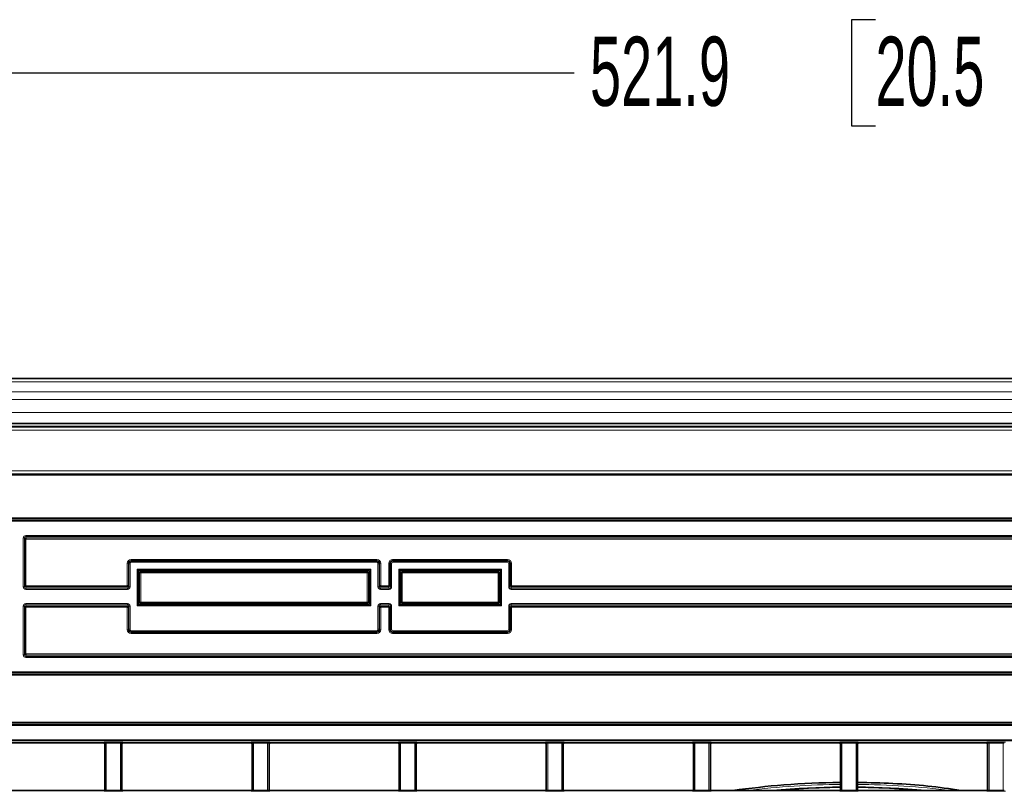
# Model space of a CAD drawing. Header units: millimetres. Extents: x 0 to 1118, y 0 to 864.
# Tile 77 of 172: x 555 to 600, y 390 to 425. Entities that reach past the tile are written whole.
import ezdxf

# ---------------------------------------------------------------- set-up
doc = ezdxf.new("R2010")
doc.units = ezdxf.units.MM
doc.layers.add('ALPHAREV', color=7, linetype='Continuous', lineweight=25)
doc.styles.add('SLDTEXTSTYLE0', font='TXT', dxfattribs={"width": 0.605})
doc.dimstyles.new('SLDDIMSTYLE0', dxfattribs={"dimtxt": 3.175, "dimasz": 4.572, "dimexe": 0, "dimexo": 0.0625, "dimgap": 0.79375, "dimtad": 0, "dimtih": 1, "dimtoh": 1, "dimdec": 1, "dimlfac": 4, "dimrnd": 1e-09, "dimzin": 12, "dimdsep": 46, "dimtxsty": 'SLDTEXTSTYLE0', "dimsah": 1, "dimcen": 0.09, "dimadec": 0, "dimazin": 3, "dimtfac": 1, "dimtofl": 0, "dimtmove": 0, "dimatfit": 3, "dimfxl": 1, "dimfrac": 2, "dimtolj": 1, "dimtzin": 12, "dimarcsym": 0})

# ---------------------------------------------------------------- blocks, each defined once
blk = doc.blocks.new('_D_6')
at = {"layer": 'ALPHAREV'}
for p, q in [((594.429, 424.932), (593.338, 424.932)), ((593.338, 424.932), (593.338, 420.059)), ((602.918, 424.932), (604.009, 424.932)), ((604.009, 424.932), (604.009, 420.059)), ((527.98, 393.285), (527.98, 424.096)), ((658.453, 393.285), (658.453, 424.096)), ((527.98, 422.495), (580.607, 422.495)), ((658.453, 422.495), (605.826, 422.495)), ((593.338, 420.059), (594.429, 420.059)), ((604.009, 420.059), (602.918, 420.059))]:
    blk.add_line(p, q, dxfattribs=at)
for points in [[(527.98, 422.495), (532.552, 421.733), (532.552, 423.257)], [(658.453, 422.495), (653.881, 423.257), (653.881, 421.733)]]:
    blk.add_solid(points, dxfattribs=at)
at = {"layer": 'ALPHAREV', "char_height": 3.175, "attachment_point": 1, "style": 'SLDTEXTSTYLE0'}
for s, insert in [('521.9', (581.332, 424.152)), ('20.5', (594.429, 424.152))]:
    blk.add_mtext(s, dxfattribs=dict(at, insert=insert))

msp = doc.modelspace()

# ---------------------------------------------------------------- linework, layer by layer
at = {"color": 7, "linetype": 'Continuous', "lineweight": 35}
for p, q in [((660.429, 408.457), (526.004, 408.457)), ((525.221, 406.239), (661.212, 406.239)), ((660.429, 406.395), (526.004, 406.395)), ((560.613, 399.599), (560.613, 399.599)), ((560.613, 398.141), (560.613, 399.599)), ((560.663, 399.649), (571.17, 399.649)), ((560.663, 399.649), (560.663, 399.649)), ((571.17, 399.649), (571.17, 399.649)), ((571.22, 399.599), (571.22, 398.141)), ((571.22, 399.599), (571.22, 399.599)), ((572.613, 399.599), (572.613, 399.599)), ((572.613, 398.141), (572.613, 399.599)), ((572.663, 399.649), (577.17, 399.649)), ((572.663, 399.649), (572.663, 399.649)), ((577.17, 399.649), (577.17, 399.649)), ((577.22, 399.599), (577.22, 398.141)), ((577.22, 399.599), (577.22, 399.599)), ((560.613, 398.141), (560.613, 398.141)), ((571.17, 398.091), (560.663, 398.091)), ((560.663, 398.091), (560.663, 398.091)), ((571.17, 398.091), (571.17, 398.091)), ((571.22, 398.141), (571.22, 398.141)), ((572.613, 398.141), (572.613, 398.141)), ((577.17, 398.091), (572.663, 398.091)), ((572.663, 398.091), (572.663, 398.091)), ((577.17, 398.091), (577.17, 398.091)), ((577.22, 398.141), (577.22, 398.141)), ((559.027, 391.735), (553.156, 391.735)), ((559.077, 389.604), (559.077, 391.685)), ((559.856, 391.685), (559.856, 389.604)), ((565.777, 391.735), (559.906, 391.735)), ((565.827, 389.604), (565.827, 391.685)), ((566.606, 391.685), (566.606, 389.604)), ((572.527, 391.735), (566.656, 391.735)), ((572.577, 389.604), (572.577, 391.685)), ((573.356, 391.685), (573.356, 389.604)), ((579.277, 391.735), (573.406, 391.735)), ((579.327, 389.604), (579.327, 391.685)), ((580.106, 391.685), (580.106, 389.604)), ((586.027, 391.735), (580.156, 391.735)), ((586.077, 389.604), (586.077, 391.685)), ((586.856, 391.685), (586.856, 389.604)), ((592.777, 391.735), (586.906, 391.735)), ((592.827, 389.604), (592.827, 391.685)), ((593.606, 391.685), (593.606, 389.604)), ((599.527, 391.735), (593.656, 391.735)), ((599.577, 391.685), (599.577, 389.604)), ((592.797, 389.925), (592.827, 389.93)), ((593.606, 389.927), (593.636, 389.925)), ((559.027, 389.554), (553.156, 389.554)), ((565.777, 389.554), (559.906, 389.554)), ((572.527, 389.554), (566.656, 389.554)), ((579.277, 389.554), (573.406, 389.554)), ((586.027, 389.554), (580.156, 389.554)), ((592.777, 389.554), (586.906, 389.554)), ((593.656, 389.554), (599.527, 389.554))]:
    msp.add_line(p, q, dxfattribs=at)
at = {"color": 7, "linetype": 'Continuous', "lineweight": 18}
for p, q in [((660.429, 408.311), (526.004, 408.311)), ((660.429, 407.854), (526.004, 407.854)), ((660.429, 407.5), (526.004, 407.5)), ((660.429, 406.895), (526.004, 406.895)), ((525.229, 406.222), (661.204, 406.222)), ((660.429, 406.27), (526.004, 406.27)), ((661.204, 406.097), (525.229, 406.097)), ((531.618, 404.218), (654.815, 404.218)), ((654.815, 404.093), (531.618, 404.093)), ((531.641, 404.071), (654.792, 404.071)), ((654.792, 404.021), (531.641, 404.021)), ((531.73, 402.07), (654.703, 402.07)), ((654.703, 402.02), (531.73, 402.02)), ((532.686, 401.959), (653.747, 401.959)), ((653.747, 401.909), (532.686, 401.909)), ((555.442, 401.255), (653.747, 401.255)), ((555.442, 401.255), (555.442, 401.205)), ((653.747, 401.205), (555.442, 401.205)), ((555.442, 401.205), (555.466, 401.145)), ((555.33, 398.897), (555.33, 401.143)), ((555.33, 401.143), (555.38, 401.143)), ((555.38, 401.143), (555.38, 398.897)), ((555.404, 401.082), (555.38, 401.143)), ((555.404, 398.957), (555.404, 401.082)), ((555.454, 401.082), (555.404, 401.082)), ((555.466, 401.095), (555.454, 401.082)), ((555.454, 401.082), (555.454, 398.957)), ((555.466, 401.145), (654.703, 401.145)), ((555.466, 401.095), (555.466, 401.145)), ((654.703, 401.095), (555.466, 401.095)), ((560.104, 398.957), (560.104, 399.982)), ((560.104, 399.982), (560.154, 399.982)), ((560.178, 399.958), (560.154, 399.982)), ((560.154, 399.982), (560.154, 398.957)), ((560.228, 399.958), (560.178, 399.958)), ((560.178, 398.897), (560.178, 399.958)), ((560.228, 399.958), (560.228, 398.897)), ((560.279, 400.157), (571.554, 400.157)), ((560.279, 400.157), (560.279, 400.107)), ((560.279, 400.107), (560.303, 400.083)), ((571.554, 400.107), (560.279, 400.107)), ((560.303, 400.033), (560.303, 400.083)), ((560.303, 400.083), (571.53, 400.083)), ((571.53, 400.033), (560.303, 400.033)), ((571.53, 400.083), (571.554, 400.107)), ((571.53, 400.033), (571.53, 400.083)), ((571.554, 400.157), (571.554, 400.107)), ((571.605, 398.897), (571.605, 399.958)), ((571.605, 399.958), (571.655, 399.958)), ((571.679, 399.982), (571.655, 399.958)), ((571.655, 399.958), (571.655, 398.897)), ((571.679, 398.957), (571.679, 399.982)), ((571.729, 399.982), (571.679, 399.982)), ((571.729, 399.982), (571.729, 398.957)), ((572.104, 398.957), (572.104, 399.982)), ((572.104, 399.982), (572.154, 399.982)), ((572.178, 399.958), (572.154, 399.982)), ((572.154, 399.982), (572.154, 398.957)), ((572.178, 398.897), (572.178, 399.958)), ((572.228, 399.958), (572.178, 399.958)), ((572.228, 399.958), (572.228, 398.897)), ((572.279, 400.157), (577.554, 400.157)), ((572.279, 400.157), (572.279, 400.107)), ((572.279, 400.107), (572.303, 400.083)), ((577.554, 400.107), (572.279, 400.107)), ((572.303, 400.033), (572.303, 400.083)), ((572.303, 400.083), (577.53, 400.083)), ((577.53, 400.033), (572.303, 400.033)), ((577.53, 400.083), (577.554, 400.107)), ((577.53, 400.033), (577.53, 400.083)), ((577.554, 400.157), (577.554, 400.107)), ((577.605, 398.897), (577.605, 399.958)), ((577.605, 399.958), (577.655, 399.958)), ((577.679, 399.982), (577.655, 399.958)), ((577.655, 399.958), (577.655, 398.897)), ((577.679, 398.957), (577.679, 399.982)), ((577.679, 399.982), (577.729, 399.982)), ((577.729, 399.982), (577.729, 398.957)), ((560.555, 398.033), (560.555, 399.706)), ((560.555, 399.706), (571.278, 399.706)), ((560.555, 399.706), (560.655, 399.656)), ((560.605, 399.606), (560.555, 399.706)), ((560.605, 399.606), (560.605, 398.133)), ((560.613, 399.599), (560.605, 399.606)), ((560.67, 399.541), (560.613, 399.599)), ((571.178, 399.656), (560.655, 399.656)), ((560.655, 399.656), (560.663, 399.649)), ((560.663, 399.649), (560.72, 399.591)), ((560.67, 399.541), (560.72, 399.541)), ((560.67, 398.198), (560.67, 399.541)), ((560.72, 399.591), (571.113, 399.591)), ((560.72, 399.541), (560.72, 399.591)), ((571.113, 399.541), (560.72, 399.541)), ((560.72, 399.541), (560.72, 398.198)), ((571.113, 399.591), (571.17, 399.649)), ((571.113, 399.591), (571.113, 399.541)), ((571.113, 399.541), (571.163, 399.541)), ((571.113, 398.198), (571.113, 399.541)), ((571.22, 399.599), (571.163, 399.541)), ((571.163, 399.541), (571.163, 398.198)), ((571.17, 399.649), (571.178, 399.656)), ((571.178, 399.656), (571.278, 399.706)), ((571.228, 399.606), (571.22, 399.599)), ((571.278, 399.706), (571.228, 399.606)), ((571.228, 398.133), (571.228, 399.606)), ((571.278, 399.706), (571.278, 398.033)), ((572.555, 398.033), (572.555, 399.706)), ((572.555, 399.706), (577.278, 399.706)), ((572.555, 399.706), (572.655, 399.656)), ((572.605, 399.606), (572.555, 399.706)), ((572.605, 399.606), (572.605, 398.133)), ((572.613, 399.599), (572.605, 399.606)), ((572.67, 399.541), (572.613, 399.599)), ((577.178, 399.656), (572.655, 399.656)), ((572.655, 399.656), (572.663, 399.649)), ((572.663, 399.649), (572.72, 399.591)), ((572.67, 399.541), (572.72, 399.541)), ((572.67, 398.198), (572.67, 399.541)), ((572.72, 399.541), (572.72, 399.591)), ((572.72, 399.591), (577.113, 399.591)), ((572.72, 399.541), (572.72, 398.198)), ((577.113, 399.541), (572.72, 399.541)), ((577.113, 399.591), (577.17, 399.649)), ((577.113, 399.541), (577.113, 399.591)), ((577.113, 398.198), (577.113, 399.541)), ((577.113, 399.541), (577.163, 399.541)), ((577.22, 399.599), (577.163, 399.541)), ((577.163, 399.541), (577.163, 398.198)), ((577.17, 399.649), (577.178, 399.656)), ((577.178, 399.656), (577.278, 399.706)), ((577.228, 399.606), (577.22, 399.599)), ((577.278, 399.706), (577.228, 399.606)), ((577.228, 398.133), (577.228, 399.606)), ((577.278, 399.706), (577.278, 398.033)), ((555.38, 398.897), (555.404, 398.957)), ((555.454, 398.957), (555.404, 398.957)), ((555.454, 398.957), (555.466, 398.945)), ((555.466, 398.945), (555.466, 398.895)), ((555.466, 398.945), (560.092, 398.945)), ((560.092, 398.945), (560.104, 398.957)), ((560.092, 398.945), (560.092, 398.895)), ((560.104, 398.957), (560.154, 398.957)), ((560.154, 398.957), (560.178, 398.897)), ((571.655, 398.897), (571.679, 398.957)), ((571.729, 398.957), (571.679, 398.957)), ((571.729, 398.957), (571.741, 398.945)), ((571.741, 398.945), (571.741, 398.895)), ((571.741, 398.945), (572.092, 398.945)), ((572.092, 398.945), (572.104, 398.957)), ((572.092, 398.945), (572.092, 398.895)), ((572.104, 398.957), (572.154, 398.957)), ((572.154, 398.957), (572.178, 398.897)), ((577.655, 398.897), (577.679, 398.957)), ((577.679, 398.957), (577.729, 398.957)), ((577.729, 398.957), (577.741, 398.945)), ((577.741, 398.895), (577.741, 398.945)), ((577.741, 398.945), (654.703, 398.945)), ((555.33, 398.897), (555.38, 398.897)), ((555.466, 398.895), (555.442, 398.834)), ((555.442, 398.784), (555.442, 398.834)), ((555.442, 398.834), (560.116, 398.834)), ((560.116, 398.784), (555.442, 398.784)), ((560.092, 398.895), (555.466, 398.895)), ((560.116, 398.834), (560.092, 398.895)), ((560.116, 398.784), (560.116, 398.834)), ((560.228, 398.897), (560.178, 398.897)), ((571.605, 398.897), (571.655, 398.897)), ((571.741, 398.895), (571.717, 398.834)), ((571.717, 398.784), (571.717, 398.834)), ((571.717, 398.834), (572.116, 398.834)), ((572.116, 398.784), (571.717, 398.784)), ((572.092, 398.895), (571.741, 398.895)), ((572.116, 398.834), (572.092, 398.895)), ((572.116, 398.784), (572.116, 398.834)), ((572.228, 398.897), (572.178, 398.897)), ((577.605, 398.897), (577.655, 398.897)), ((577.741, 398.895), (577.717, 398.834)), ((577.717, 398.784), (577.717, 398.834)), ((577.717, 398.834), (653.747, 398.834)), ((653.747, 398.784), (577.717, 398.784)), ((654.703, 398.895), (577.741, 398.895)), ((555.33, 395.772), (555.33, 398.018)), ((555.38, 398.018), (555.33, 398.018)), ((555.38, 398.018), (555.38, 395.772)), ((555.404, 397.957), (555.38, 398.018)), ((555.442, 398.13), (560.116, 398.13)), ((555.442, 398.08), (555.442, 398.13)), ((560.116, 398.08), (555.442, 398.08)), ((555.442, 398.08), (555.466, 398.02)), ((555.466, 398.02), (560.092, 398.02)), ((555.466, 398.02), (555.466, 397.97)), ((560.092, 398.02), (560.116, 398.08)), ((560.092, 398.02), (560.092, 397.97)), ((560.116, 398.08), (560.116, 398.13)), ((560.178, 398.018), (560.154, 397.957)), ((560.178, 396.956), (560.178, 398.018)), ((560.178, 398.018), (560.228, 398.018)), ((560.228, 398.018), (560.228, 396.956)), ((560.555, 398.033), (560.605, 398.133)), ((560.655, 398.083), (560.555, 398.033)), ((571.278, 398.033), (560.555, 398.033)), ((560.605, 398.133), (560.613, 398.141)), ((560.613, 398.141), (560.67, 398.198)), ((560.663, 398.091), (560.655, 398.083)), ((560.655, 398.083), (571.178, 398.083)), ((560.72, 398.148), (560.663, 398.091)), ((560.67, 398.198), (560.72, 398.198)), ((560.72, 398.198), (571.113, 398.198)), ((560.72, 398.148), (560.72, 398.198)), ((571.113, 398.148), (560.72, 398.148)), ((571.113, 398.198), (571.113, 398.148)), ((571.113, 398.198), (571.163, 398.198)), ((571.17, 398.091), (571.113, 398.148)), ((571.163, 398.198), (571.22, 398.141)), ((571.178, 398.083), (571.17, 398.091)), ((571.278, 398.033), (571.178, 398.083)), ((571.22, 398.141), (571.228, 398.133)), ((571.228, 398.133), (571.278, 398.033)), ((571.605, 396.956), (571.605, 398.018)), ((571.655, 398.018), (571.605, 398.018)), ((571.655, 398.018), (571.655, 396.956)), ((571.679, 397.957), (571.655, 398.018)), ((571.717, 398.13), (572.116, 398.13)), ((571.717, 398.08), (571.717, 398.13)), ((572.116, 398.08), (571.717, 398.08)), ((571.717, 398.08), (571.741, 398.02)), ((571.741, 398.02), (572.092, 398.02)), ((571.741, 398.02), (571.741, 397.97)), ((572.092, 398.02), (572.116, 398.08)), ((572.092, 398.02), (572.092, 397.97)), ((572.116, 398.08), (572.116, 398.13)), ((572.178, 398.018), (572.154, 397.957)), ((572.178, 398.018), (572.228, 398.018)), ((572.178, 396.956), (572.178, 398.018)), ((572.228, 398.018), (572.228, 396.956)), ((572.555, 398.033), (572.605, 398.133)), ((572.655, 398.083), (572.555, 398.033)), ((577.278, 398.033), (572.555, 398.033)), ((572.605, 398.133), (572.613, 398.141)), ((572.613, 398.141), (572.67, 398.198)), ((572.663, 398.091), (572.655, 398.083)), ((572.655, 398.083), (577.178, 398.083)), ((572.72, 398.148), (572.663, 398.091)), ((572.72, 398.198), (572.67, 398.198)), ((572.72, 398.198), (577.113, 398.198)), ((572.72, 398.148), (572.72, 398.198)), ((577.113, 398.148), (572.72, 398.148)), ((577.113, 398.148), (577.113, 398.198)), ((577.163, 398.198), (577.113, 398.198)), ((577.17, 398.091), (577.113, 398.148)), ((577.163, 398.198), (577.22, 398.141)), ((577.178, 398.083), (577.17, 398.091)), ((577.278, 398.033), (577.178, 398.083)), ((577.22, 398.141), (577.228, 398.133)), ((577.228, 398.133), (577.278, 398.033)), ((577.605, 396.956), (577.605, 398.018)), ((577.655, 398.018), (577.605, 398.018)), ((577.655, 398.018), (577.655, 396.956)), ((577.679, 397.957), (577.655, 398.018)), ((577.717, 398.13), (653.747, 398.13)), ((577.717, 398.08), (577.717, 398.13)), ((653.747, 398.08), (577.717, 398.08)), ((577.717, 398.08), (577.741, 398.02)), ((577.741, 398.02), (654.703, 398.02)), ((577.741, 398.02), (577.741, 397.97)), ((555.404, 395.832), (555.404, 397.957)), ((555.404, 397.957), (555.454, 397.957)), ((555.466, 397.97), (555.454, 397.957)), ((555.454, 397.957), (555.454, 395.832)), ((560.092, 397.97), (555.466, 397.97)), ((560.104, 397.957), (560.092, 397.97)), ((560.154, 397.957), (560.104, 397.957)), ((560.104, 396.932), (560.104, 397.957)), ((560.154, 397.957), (560.154, 396.932)), ((571.679, 396.932), (571.679, 397.957)), ((571.679, 397.957), (571.729, 397.957)), ((571.741, 397.97), (571.729, 397.957)), ((571.729, 397.957), (571.729, 396.932)), ((572.092, 397.97), (571.741, 397.97)), ((572.104, 397.957), (572.092, 397.97)), ((572.154, 397.957), (572.104, 397.957)), ((572.104, 396.932), (572.104, 397.957)), ((572.154, 397.957), (572.154, 396.932)), ((577.679, 396.932), (577.679, 397.957)), ((577.679, 397.957), (577.729, 397.957)), ((577.741, 397.97), (577.729, 397.957)), ((577.729, 397.957), (577.729, 396.932)), ((654.703, 397.97), (577.741, 397.97)), ((560.154, 396.932), (560.104, 396.932)), ((560.154, 396.932), (560.178, 396.956)), ((560.178, 396.956), (560.228, 396.956)), ((560.303, 396.831), (560.279, 396.807)), ((560.279, 396.807), (571.554, 396.807)), ((560.279, 396.807), (560.279, 396.757)), ((571.554, 396.757), (560.279, 396.757)), ((560.303, 396.881), (571.53, 396.881)), ((560.303, 396.831), (560.303, 396.881)), ((571.53, 396.831), (560.303, 396.831)), ((571.53, 396.831), (571.53, 396.881)), ((571.554, 396.807), (571.53, 396.831)), ((571.554, 396.807), (571.554, 396.757)), ((571.655, 396.956), (571.605, 396.956)), ((571.655, 396.956), (571.679, 396.932)), ((571.679, 396.932), (571.729, 396.932)), ((572.154, 396.932), (572.104, 396.932)), ((572.154, 396.932), (572.178, 396.956)), ((572.178, 396.956), (572.228, 396.956)), ((572.303, 396.831), (572.279, 396.807)), ((572.279, 396.807), (577.554, 396.807)), ((572.279, 396.807), (572.279, 396.757)), ((577.554, 396.757), (572.279, 396.757)), ((572.303, 396.881), (577.53, 396.881)), ((572.303, 396.831), (572.303, 396.881)), ((577.53, 396.831), (572.303, 396.831)), ((577.53, 396.831), (577.53, 396.881)), ((577.554, 396.807), (577.53, 396.831)), ((577.554, 396.807), (577.554, 396.757)), ((577.655, 396.956), (577.605, 396.956)), ((577.655, 396.956), (577.679, 396.932)), ((577.679, 396.932), (577.729, 396.932)), ((555.38, 395.772), (555.33, 395.772)), ((555.38, 395.772), (555.404, 395.832)), ((555.404, 395.832), (555.454, 395.832)), ((555.466, 395.77), (555.442, 395.709)), ((555.454, 395.832), (555.466, 395.82)), ((555.466, 395.77), (555.466, 395.82)), ((555.466, 395.82), (664.178, 395.82)), ((664.178, 395.77), (555.466, 395.77)), ((555.442, 395.709), (663.222, 395.709)), ((555.442, 395.709), (555.442, 395.659)), ((663.222, 395.659), (555.442, 395.659)), ((522.255, 394.895), (664.178, 394.895)), ((664.178, 394.845), (522.255, 394.845)), ((523.211, 395.005), (663.222, 395.005)), ((663.222, 394.955), (523.211, 394.955)), ((522.255, 392.695), (664.178, 392.695)), ((664.178, 392.645), (522.255, 392.645)), ((523.211, 392.584), (663.222, 392.584)), ((663.222, 392.534), (523.211, 392.534)), ((523.211, 391.88), (663.222, 391.88)), ((663.222, 391.83), (523.211, 391.83)), ((559.027, 391.735), (559.041, 391.77)), ((559.091, 391.72), (559.077, 391.685)), ((559.091, 389.569), (559.091, 391.72)), ((559.141, 391.774), (559.792, 391.774)), ((559.141, 391.774), (559.141, 391.724)), ((559.792, 391.724), (559.141, 391.724)), ((559.141, 391.724), (559.141, 389.565)), ((559.792, 391.774), (559.792, 391.724)), ((559.792, 389.565), (559.792, 391.724)), ((559.842, 391.72), (559.842, 389.569)), ((559.856, 391.685), (559.842, 391.72)), ((559.892, 391.77), (559.906, 391.735)), ((565.777, 391.735), (565.791, 391.77)), ((565.841, 391.72), (565.827, 391.685)), ((565.841, 389.569), (565.841, 391.72)), ((565.891, 391.774), (566.542, 391.774)), ((565.891, 391.774), (565.891, 391.724)), ((566.542, 391.724), (565.891, 391.724)), ((565.891, 391.724), (565.891, 389.565)), ((566.542, 391.774), (566.542, 391.724)), ((566.542, 389.565), (566.542, 391.724)), ((566.592, 391.72), (566.592, 389.569)), ((566.606, 391.685), (566.592, 391.72)), ((566.642, 391.77), (566.656, 391.735)), ((572.527, 391.735), (572.541, 391.77)), ((572.591, 391.72), (572.577, 391.685)), ((572.591, 389.569), (572.591, 391.72)), ((572.641, 391.774), (573.292, 391.774)), ((572.641, 391.774), (572.641, 391.724)), ((573.292, 391.724), (572.641, 391.724)), ((572.641, 391.724), (572.641, 389.565)), ((573.292, 391.774), (573.292, 391.724)), ((573.292, 389.565), (573.292, 391.724)), ((573.342, 391.72), (573.342, 389.569)), ((573.356, 391.685), (573.342, 391.72)), ((573.392, 391.77), (573.406, 391.735)), ((579.277, 391.735), (579.291, 391.77)), ((579.341, 391.72), (579.327, 391.685)), ((579.341, 389.569), (579.341, 391.72)), ((579.391, 391.774), (580.042, 391.774)), ((579.391, 391.774), (579.391, 391.724)), ((580.042, 391.724), (579.391, 391.724)), ((579.391, 391.724), (579.391, 389.565)), ((580.042, 391.774), (580.042, 391.724)), ((580.042, 389.565), (580.042, 391.724)), ((580.092, 391.72), (580.092, 389.569)), ((580.106, 391.685), (580.092, 391.72)), ((580.142, 391.77), (580.156, 391.735)), ((586.027, 391.735), (586.041, 391.77)), ((586.091, 391.72), (586.077, 391.685)), ((586.091, 389.569), (586.091, 391.72)), ((586.141, 391.774), (586.792, 391.774)), ((586.141, 391.774), (586.141, 391.724)), ((586.792, 391.724), (586.141, 391.724)), ((586.141, 391.724), (586.141, 389.565)), ((586.792, 391.774), (586.792, 391.724)), ((586.792, 389.565), (586.792, 391.724)), ((586.842, 391.72), (586.842, 389.569)), ((586.856, 391.685), (586.842, 391.72)), ((586.892, 391.77), (586.906, 391.735)), ((592.777, 391.735), (592.791, 391.77)), ((592.841, 391.72), (592.827, 391.685)), ((592.841, 389.569), (592.841, 391.72)), ((592.891, 391.774), (593.542, 391.774)), ((592.891, 391.774), (592.891, 391.724)), ((593.542, 391.724), (592.891, 391.724)), ((592.891, 391.724), (592.891, 389.565)), ((593.542, 391.774), (593.542, 391.724)), ((593.542, 389.565), (593.542, 391.724)), ((593.592, 391.72), (593.592, 389.569)), ((593.606, 391.685), (593.592, 391.72)), ((593.642, 391.77), (593.656, 391.735)), ((599.527, 391.735), (599.541, 391.77)), ((599.591, 391.72), (599.577, 391.685)), ((599.591, 389.569), (599.591, 391.72)), ((599.641, 391.774), (600.292, 391.774)), ((599.641, 391.724), (599.641, 391.774)), ((600.292, 391.724), (599.641, 391.724)), ((599.641, 391.724), (599.641, 389.565)), ((600.292, 391.724), (600.292, 391.774)), ((600.292, 389.565), (600.292, 391.724)), ((559.041, 389.519), (559.027, 389.554)), ((559.077, 389.604), (559.091, 389.569)), ((559.141, 389.565), (559.792, 389.565)), ((559.141, 389.565), (559.141, 389.515)), ((559.792, 389.515), (559.141, 389.515)), ((559.792, 389.565), (559.792, 389.515)), ((559.842, 389.569), (559.856, 389.604)), ((559.906, 389.554), (559.892, 389.519)), ((565.791, 389.519), (565.777, 389.554)), ((565.827, 389.604), (565.841, 389.569)), ((565.891, 389.565), (566.542, 389.565)), ((565.891, 389.565), (565.891, 389.515)), ((566.542, 389.515), (565.891, 389.515)), ((566.542, 389.565), (566.542, 389.515)), ((566.592, 389.569), (566.606, 389.604)), ((566.656, 389.554), (566.642, 389.519)), ((572.541, 389.519), (572.527, 389.554)), ((572.577, 389.604), (572.591, 389.569)), ((572.641, 389.565), (573.292, 389.565)), ((572.641, 389.565), (572.641, 389.515)), ((573.292, 389.515), (572.641, 389.515)), ((573.292, 389.565), (573.292, 389.515)), ((573.342, 389.569), (573.356, 389.604)), ((573.406, 389.554), (573.392, 389.519)), ((579.291, 389.519), (579.277, 389.554)), ((579.327, 389.604), (579.341, 389.569)), ((579.391, 389.565), (579.391, 389.515)), ((579.391, 389.565), (580.042, 389.565)), ((580.042, 389.515), (579.391, 389.515)), ((580.042, 389.565), (580.042, 389.515)), ((580.092, 389.569), (580.106, 389.604)), ((580.156, 389.554), (580.142, 389.519)), ((586.041, 389.519), (586.027, 389.554)), ((586.077, 389.604), (586.091, 389.569)), ((586.141, 389.565), (586.792, 389.565)), ((586.141, 389.565), (586.141, 389.515)), ((586.792, 389.515), (586.141, 389.515)), ((586.792, 389.565), (586.792, 389.515)), ((586.842, 389.569), (586.856, 389.604)), ((586.906, 389.554), (586.892, 389.519)), ((592.791, 389.519), (592.777, 389.554)), ((592.827, 389.604), (592.841, 389.569)), ((592.891, 389.565), (593.542, 389.565)), ((592.891, 389.565), (592.891, 389.515)), ((593.542, 389.515), (592.891, 389.515)), ((593.542, 389.565), (593.542, 389.515)), ((593.592, 389.569), (593.606, 389.604)), ((593.656, 389.554), (593.642, 389.519)), ((599.541, 389.519), (599.527, 389.554)), ((599.577, 389.604), (599.591, 389.569)), ((599.641, 389.515), (599.641, 389.565)), ((599.641, 389.565), (600.292, 389.565)), ((600.292, 389.515), (599.641, 389.515)), ((600.292, 389.515), (600.292, 389.565))]:
    msp.add_line(p, q, dxfattribs=at)
at = {"color": 7, "linetype": 'Continuous', "lineweight": 18, "flags": 128}
for points in [[(592.827, 389.865), (592.822, 389.874), (592.797, 389.925)], [(593.636, 389.925), (593.632, 389.916), (593.615, 389.882), (593.606, 389.865)], [(592.844, 389.732), (590.937, 389.667), (589.489, 389.554)], [(596.944, 389.554), (595.496, 389.667), (593.589, 389.732)]]:
    msp.add_lwpolyline(points, dxfattribs=at)
at = {"color": 7, "linetype": 'Continuous', "lineweight": 35, "flags": 128}
for points in [[(589.778, 389.554), (591.361, 389.663), (592.827, 389.705)], [(593.606, 389.705), (595.072, 389.663), (596.655, 389.554)]]:
    msp.add_lwpolyline(points, dxfattribs=at)
at = {"color": 7, "linetype": 'Continuous', "lineweight": 18}
for centre, radius, start, end in [((560.655, 399.606), 0.05, 90.0204, 179.9796), ((560.72, 399.541), 0.05, 90.0204, 179.9796), ((571.113, 399.541), 0.05, 0.0204, 89.9796), ((571.178, 399.606), 0.05, 0.0204, 89.9796), ((572.655, 399.606), 0.05, 90.0204, 179.9796), ((572.72, 399.541), 0.05, 90.0204, 179.9796), ((577.113, 399.541), 0.05, 0.0204, 89.9796), ((577.178, 399.606), 0.05, 0.0204, 89.9796), ((560.655, 398.133), 0.05, 180.0204, 269.9796), ((560.72, 398.198), 0.05, 180.0204, 269.9796), ((571.113, 398.198), 0.05, 270.0204, 359.9796), ((571.178, 398.133), 0.05, 270.0204, 359.9796), ((572.655, 398.133), 0.05, 180.0204, 269.9796), ((572.72, 398.198), 0.05, 180.0204, 269.9796), ((577.113, 398.198), 0.05, 270.0204, 359.9796), ((577.178, 398.133), 0.05, 270.0204, 359.9796), ((559.041, 391.72), 0.05, 0.074, 89.9718), ((559.892, 391.72), 0.05, 90.0282, 179.926), ((565.791, 391.72), 0.05, 0.074, 89.9718), ((566.642, 391.72), 0.05, 90.0282, 179.926), ((572.541, 391.72), 0.05, 0.074, 89.9718), ((573.392, 391.72), 0.05, 90.0282, 179.926), ((579.291, 391.72), 0.05, 0.074, 89.9718), ((580.142, 391.72), 0.05, 90.0282, 179.926), ((586.041, 391.72), 0.05, 0.074, 89.9718), ((586.892, 391.72), 0.05, 90.0282, 179.926), ((592.791, 391.72), 0.05, 0.074, 89.9718), ((593.642, 391.72), 0.05, 90.0282, 179.926), ((599.541, 391.72), 0.05, 0.074, 89.9718), ((559.041, 389.569), 0.05, 270.0282, 359.926), ((559.892, 389.569), 0.05, 180.074, 269.9718), ((565.791, 389.569), 0.05, 270.0282, 359.926), ((566.642, 389.569), 0.05, 180.074, 269.9718), ((572.541, 389.569), 0.05, 270.0282, 359.926), ((573.392, 389.569), 0.05, 180.074, 269.9718), ((579.291, 389.569), 0.05, 270.0282, 359.926), ((580.142, 389.569), 0.05, 180.074, 269.9718), ((586.041, 389.569), 0.05, 270.0282, 359.926), ((586.892, 389.569), 0.05, 180.074, 269.9718), ((593.216, 350.957), 38.877, 90.5504, 96.8754), ((592.791, 389.569), 0.05, 270.0282, 359.926), ((593.216, 350.957), 38.877, 83.1246, 89.4496), ((593.642, 389.569), 0.05, 180.074, 269.9718), ((599.541, 389.569), 0.05, 270.0282, 359.926)]:
    msp.add_arc(centre, radius, start, end, dxfattribs=at)
for centre, major_axis, ratio, start_param, end_param in [((555.442, 401.142), (-0.042, 0.105), 0.998896, 5.903243, 7.473278), ((555.442, 401.142), (-0.0233, 0.0582), 0.997137, 5.903243, 7.473278), ((555.466, 401.082), (0.058, 0.0232), 0.999338, 1.190854, 2.760889), ((560.279, 399.982), (-0.124, 0.124), 0.999695, 5.497939, 7.068431), ((560.279, 399.982), (0.0884, -0.0884), 0.999452, 2.356347, 3.926839), ((560.303, 399.958), (0.0884, -0.0884), 0.999939, 2.356347, 3.926839), ((560.303, 399.958), (-0.053, 0.053), 0.999695, 5.497939, 7.068431), ((571.53, 399.958), (0.0884, 0.0884), 0.999939, 5.497939, 7.068431), ((571.53, 399.958), (0.053, 0.053), 0.999695, 5.497939, 7.068431), ((571.554, 399.982), (0.124, 0.124), 0.999695, 5.497939, 7.068431), ((571.554, 399.982), (0.0884, 0.0884), 0.999452, 5.497939, 7.068431), ((572.279, 399.982), (0.124, -0.124), 0.999695, 2.356347, 3.926839), ((572.279, 399.982), (0.0884, -0.0884), 0.999452, 2.356347, 3.926839), ((572.303, 399.958), (0.0884, -0.0884), 0.999939, 2.356347, 3.926839), ((572.303, 399.958), (0.053, -0.053), 0.999695, 2.356347, 3.926839), ((577.53, 399.958), (0.0884, 0.0884), 0.999939, 5.497939, 7.068431), ((577.53, 399.958), (-0.053, -0.053), 0.999695, 2.356347, 3.926839), ((577.554, 399.982), (-0.124, -0.124), 0.999695, 2.356347, 3.926839), ((577.554, 399.982), (0.0884, 0.0884), 0.999452, 5.497939, 7.068431), ((555.466, 398.957), (0.058, -0.0232), 0.999338, 3.522296, 5.092331), ((560.092, 398.957), (0.058, 0.0232), 0.999338, 4.332447, 5.902482), ((571.741, 398.957), (0.058, -0.0232), 0.999338, 3.522296, 5.092331), ((572.092, 398.957), (0.058, 0.0232), 0.999338, 4.332447, 5.902482), ((577.741, 398.957), (0.058, -0.0232), 0.999338, 3.522296, 5.092331), ((555.442, 398.897), (-0.042, -0.105), 0.998896, 5.093092, 6.663127), ((555.442, 398.897), (0.0233, 0.0582), 0.997137, 1.9515, 3.521535), ((560.116, 398.897), (-0.042, 0.105), 0.998896, 2.761651, 4.331686), ((560.116, 398.897), (-0.0233, 0.0582), 0.997137, 2.761651, 4.331686), ((571.717, 398.897), (-0.042, -0.105), 0.998896, 5.093092, 6.663127), ((571.717, 398.897), (0.0233, 0.0582), 0.997137, 1.9515, 3.521535), ((572.116, 398.897), (0.042, -0.105), 0.998896, 5.903243, 7.473278), ((572.116, 398.897), (-0.0233, 0.0582), 0.997137, 2.761651, 4.331686), ((577.717, 398.897), (0.042, 0.105), 0.998896, 1.9515, 3.521535), ((577.717, 398.897), (0.0233, 0.0582), 0.997137, 1.9515, 3.521535), ((555.442, 398.017), (-0.042, 0.105), 0.998896, 5.903243, 7.473278), ((555.442, 398.017), (-0.0233, 0.0582), 0.997137, 5.903243, 7.473278), ((555.466, 397.957), (0.058, 0.0232), 0.999338, 1.190854, 2.760889), ((560.092, 397.957), (0.058, -0.0232), 0.999338, 0.380703, 1.950738), ((560.116, 398.017), (-0.042, -0.105), 0.998896, 1.9515, 3.521535), ((560.116, 398.017), (0.0233, 0.0582), 0.997137, 5.093092, 6.663127), ((571.717, 398.017), (-0.042, 0.105), 0.998896, 5.903243, 7.473278), ((571.717, 398.017), (-0.0233, 0.0582), 0.997137, 5.903243, 7.473278), ((571.741, 397.957), (0.058, 0.0232), 0.999338, 1.190854, 2.760889), ((572.092, 397.957), (0.058, -0.0232), 0.999338, 0.380703, 1.950738), ((572.116, 398.017), (0.042, 0.105), 0.998896, 5.093092, 6.663127), ((572.116, 398.017), (0.0233, 0.0582), 0.997137, 5.093092, 6.663127), ((577.717, 398.017), (0.042, -0.105), 0.998896, 2.761651, 4.331686), ((577.717, 398.017), (-0.0233, 0.0582), 0.997137, 5.903243, 7.473278), ((577.741, 397.957), (0.058, 0.0232), 0.999338, 1.190854, 2.760889), ((560.279, 396.932), (0.124, 0.124), 0.999695, 2.356347, 3.926839), ((560.279, 396.932), (0.0884, 0.0884), 0.999452, 2.356347, 3.926839), ((560.303, 396.956), (0.0884, 0.0884), 0.999939, 2.356347, 3.926839), ((560.303, 396.956), (0.053, 0.053), 0.999695, 2.356347, 3.926839), ((571.53, 396.956), (-0.053, 0.053), 0.999695, 2.356347, 3.926839), ((571.53, 396.956), (0.0884, -0.0884), 0.999939, 5.497939, 7.068431), ((571.554, 396.932), (0.0884, -0.0884), 0.999452, 5.497939, 7.068431), ((571.554, 396.932), (-0.124, 0.124), 0.999695, 2.356347, 3.926839), ((572.279, 396.932), (0.124, 0.124), 0.999695, 2.356347, 3.926839), ((572.279, 396.932), (0.0884, 0.0884), 0.999452, 2.356347, 3.926839), ((572.303, 396.956), (0.0884, 0.0884), 0.999939, 2.356347, 3.926839), ((572.303, 396.956), (0.053, 0.053), 0.999695, 2.356347, 3.926839), ((577.53, 396.956), (-0.053, 0.053), 0.999695, 2.356347, 3.926839), ((577.53, 396.956), (0.0884, -0.0884), 0.999939, 5.497939, 7.068431), ((577.554, 396.932), (0.0884, -0.0884), 0.999452, 5.497939, 7.068431), ((577.554, 396.932), (-0.124, 0.124), 0.999695, 2.356347, 3.926839), ((555.442, 395.772), (0.042, 0.105), 0.998896, 1.9515, 3.521535), ((555.442, 395.772), (0.0233, 0.0582), 0.997137, 1.9515, 3.521535), ((555.466, 395.832), (0.058, -0.0232), 0.999338, 3.522296, 5.092331), ((559.141, 391.77), (0.1, 0), 0.043661, 1.570796, 3.124139), ((559.141, 391.72), (0.05, 0), 0.087322, 1.570796, 3.124139), ((559.792, 391.77), (0.1, 0), 0.043661, 0.017453, 1.570796), ((559.792, 391.72), (0.05, 0), 0.087322, 0.017453, 1.570796), ((565.891, 391.77), (0.1, 0), 0.043661, 1.570796, 3.124139), ((565.891, 391.72), (0.05, 0), 0.087322, 1.570796, 3.124139), ((566.542, 391.77), (0.1, 0), 0.043661, 0.017453, 1.570796), ((566.542, 391.72), (0.05, 0), 0.087322, 0.017453, 1.570796), ((572.641, 391.77), (0.1, 0), 0.043661, 1.570796, 3.124139), ((572.641, 391.72), (0.05, 0), 0.087322, 1.570796, 3.124139), ((573.292, 391.77), (0.1, 0), 0.043661, 0.017453, 1.570796), ((573.292, 391.72), (0.05, 0), 0.087322, 0.017453, 1.570796), ((579.391, 391.77), (0.1, 0), 0.043661, 1.570796, 3.124139), ((579.391, 391.72), (0.05, 0), 0.087322, 1.570796, 3.124139), ((580.042, 391.77), (0.1, 0), 0.043661, 0.017453, 1.570796), ((580.042, 391.72), (0.05, 0), 0.087322, 0.017453, 1.570796), ((586.141, 391.77), (0.1, 0), 0.043661, 1.570796, 3.124139), ((586.141, 391.72), (0.05, 0), 0.087322, 1.570796, 3.124139), ((586.792, 391.77), (0.1, 0), 0.043661, 0.017453, 1.570796), ((586.792, 391.72), (0.05, 0), 0.087322, 0.017453, 1.570796), ((592.891, 391.77), (0.1, 0), 0.043661, 1.570796, 3.124139), ((592.891, 391.72), (0.05, 0), 0.087322, 1.570796, 3.124139), ((593.542, 391.77), (0.1, 0), 0.043661, 0.017453, 1.570796), ((593.542, 391.72), (0.05, 0), 0.087322, 0.017453, 1.570796), ((599.641, 391.77), (0.1, 0), 0.043661, 1.570796, 3.124139), ((599.641, 391.72), (0.05, 0), 0.087322, 1.570796, 3.124139), ((600.292, 391.77), (0.1, 0), 0.043661, 0.017453, 1.570796), ((600.292, 391.72), (0.05, 0), 0.087322, 0.017453, 1.570796), ((559.141, 389.52), (0.1, 0), 0.043661, 3.159046, 4.712389), ((559.141, 389.57), (0.05, 0), 0.087322, 3.159046, 4.712389), ((559.792, 389.57), (0.05, 0), 0.087322, 4.712389, 6.265732), ((559.792, 389.52), (0.1, 0), 0.043661, 4.712389, 6.265732), ((565.891, 389.52), (0.1, 0), 0.043661, 3.159046, 4.712389), ((565.891, 389.57), (0.05, 0), 0.087322, 3.159046, 4.712389), ((566.542, 389.57), (0.05, 0), 0.087322, 4.712389, 6.265732), ((566.542, 389.52), (0.1, 0), 0.043661, 4.712389, 6.265732), ((572.641, 389.52), (0.1, 0), 0.043661, 3.159046, 4.712389), ((572.641, 389.57), (0.05, 0), 0.087322, 3.159046, 4.712389), ((573.292, 389.57), (0.05, 0), 0.087322, 4.712389, 6.265732), ((573.292, 389.52), (0.1, 0), 0.043661, 4.712389, 6.265732), ((579.391, 389.52), (0.1, 0), 0.043661, 3.159046, 4.712389), ((579.391, 389.57), (0.05, 0), 0.087322, 3.159046, 4.712389), ((580.042, 389.57), (0.05, 0), 0.087322, 4.712389, 6.265732), ((580.042, 389.52), (0.1, 0), 0.043661, 4.712389, 6.265732), ((586.141, 389.52), (0.1, 0), 0.043661, 3.159046, 4.712389), ((586.141, 389.57), (0.05, 0), 0.087322, 3.159046, 4.712389), ((586.792, 389.57), (0.05, 0), 0.087322, 4.712389, 6.265732), ((586.792, 389.52), (0.1, 0), 0.043661, 4.712389, 6.265732), ((592.891, 389.52), (0.1, 0), 0.043661, 3.159046, 4.712389), ((592.891, 389.57), (0.05, 0), 0.087322, 3.159046, 4.712389), ((593.542, 389.57), (0.05, 0), 0.087322, 4.712389, 6.265732), ((593.542, 389.52), (0.1, 0), 0.043661, 4.712389, 6.265732), ((599.641, 389.52), (0.1, 0), 0.043661, 3.159046, 4.712389), ((599.641, 389.57), (0.05, 0), 0.087322, 3.159046, 4.712389), ((600.292, 389.57), (0.05, 0), 0.087322, 4.712389, 6.265732), ((600.292, 389.52), (0.1, 0), 0.043661, 4.712389, 6.265732)]:
    msp.add_ellipse(centre, major_axis=major_axis, ratio=ratio, start_param=start_param, end_param=end_param, dxfattribs=at)
at = {"color": 7, "linetype": 'Continuous', "lineweight": 35}
for centre, major_axis, ratio, start_param, end_param in [((560.663, 399.598), (0.0354, -0.0354), 0.999391, 2.356804, 3.926382), ((571.17, 399.598), (0.0354, 0.0354), 0.999391, 5.498396, 7.067974), ((572.663, 399.598), (0.0354, -0.0354), 0.999391, 2.356804, 3.926382), ((577.17, 399.598), (0.0354, 0.0354), 0.999391, 5.498396, 7.067974), ((560.663, 398.141), (0.0354, 0.0354), 0.999391, 2.356804, 3.926382), ((571.17, 398.141), (0.0354, -0.0354), 0.999391, 5.498396, 7.067974), ((572.663, 398.141), (0.0354, 0.0354), 0.999391, 2.356804, 3.926382), ((577.17, 398.141), (0.0354, -0.0354), 0.999391, 5.498396, 7.067974), ((559.027, 391.685), (-0.0186, -0.0465), 0.998896, 1.9515, 3.521535), ((559.906, 391.685), (0.0186, -0.0465), 0.998896, 2.761651, 4.331686), ((565.777, 391.685), (-0.0186, -0.0465), 0.998896, 1.9515, 3.521535), ((566.656, 391.685), (0.0186, -0.0465), 0.998896, 2.761651, 4.331686), ((572.527, 391.685), (-0.0186, -0.0465), 0.998896, 1.9515, 3.521535), ((573.406, 391.685), (0.0186, -0.0465), 0.998896, 2.761651, 4.331686), ((579.277, 391.685), (-0.0186, -0.0465), 0.998896, 1.9515, 3.521535), ((580.156, 391.685), (0.0186, -0.0465), 0.998896, 2.761651, 4.331686), ((586.027, 391.685), (-0.0186, -0.0465), 0.998896, 1.9515, 3.521535), ((586.906, 391.685), (0.0186, -0.0465), 0.998896, 2.761651, 4.331686), ((592.777, 391.685), (-0.0186, -0.0465), 0.998896, 1.9515, 3.521535), ((593.656, 391.685), (0.0186, -0.0465), 0.998896, 2.761651, 4.331686), ((599.527, 391.685), (-0.0186, -0.0465), 0.998896, 1.9515, 3.521535), ((559.027, 389.604), (0.0186, -0.0465), 0.998896, 5.903243, 7.473278), ((559.906, 389.604), (0.0186, 0.0465), 0.998896, 1.9515, 3.521535), ((565.777, 389.604), (0.0186, -0.0465), 0.998896, 5.903243, 7.473278), ((566.656, 389.604), (0.0186, 0.0465), 0.998896, 1.9515, 3.521535), ((572.527, 389.604), (0.0186, -0.0465), 0.998896, 5.903243, 7.473278), ((573.406, 389.604), (0.0186, 0.0465), 0.998896, 1.9515, 3.521535), ((579.277, 389.604), (0.0186, -0.0465), 0.998896, 5.903243, 7.473278), ((580.156, 389.604), (0.0186, 0.0465), 0.998896, 1.9515, 3.521535), ((586.027, 389.604), (0.0186, -0.0465), 0.998896, 5.903243, 7.473278), ((586.906, 389.604), (0.0186, 0.0465), 0.998896, 1.9515, 3.521535), ((592.777, 389.604), (0.0186, -0.0465), 0.998896, 5.903243, 7.473278), ((593.656, 389.604), (-0.0186, -0.0465), 0.998896, 5.093092, 6.663127), ((599.527, 389.604), (-0.0186, 0.0465), 0.998896, 2.761651, 4.331686)]:
    msp.add_ellipse(centre, major_axis=major_axis, ratio=ratio, start_param=start_param, end_param=end_param, dxfattribs=at)
for points, knots in [([(592.797, 389.925), (591.941, 389.902), (590.299, 389.858), (588.669, 389.653), (587.889, 389.554)], [0, 0, 0, 0, 0.521171, 1, 1, 1, 1]), ([(598.347, 389.554), (597.841, 389.629), (596.281, 389.861), (594.703, 389.899), (593.636, 389.925)], [0, 0, 0, 0, 0.324197, 1, 1, 1, 1])]:
    msp.add_open_spline(points, degree=3, knots=knots, dxfattribs=at)

# ---------------------------------------------------------------- dimensions: what is measured, and where the dimension line sits
at = {"layer": 'ALPHAREV'}
dim = msp.add_linear_dim(base=(658.453, 422.495), p1=(527.98, 391.685), p2=(658.453, 391.685), dimstyle='SLDDIMSTYLE0', dxfattribs=at)
dim.commit()
dim.dimension.update_dxf_attribs({"geometry": '_D_6', "text_midpoint": (593.216, 422.495), "dimtype": 160})

doc.saveas('drawing.dxf')
